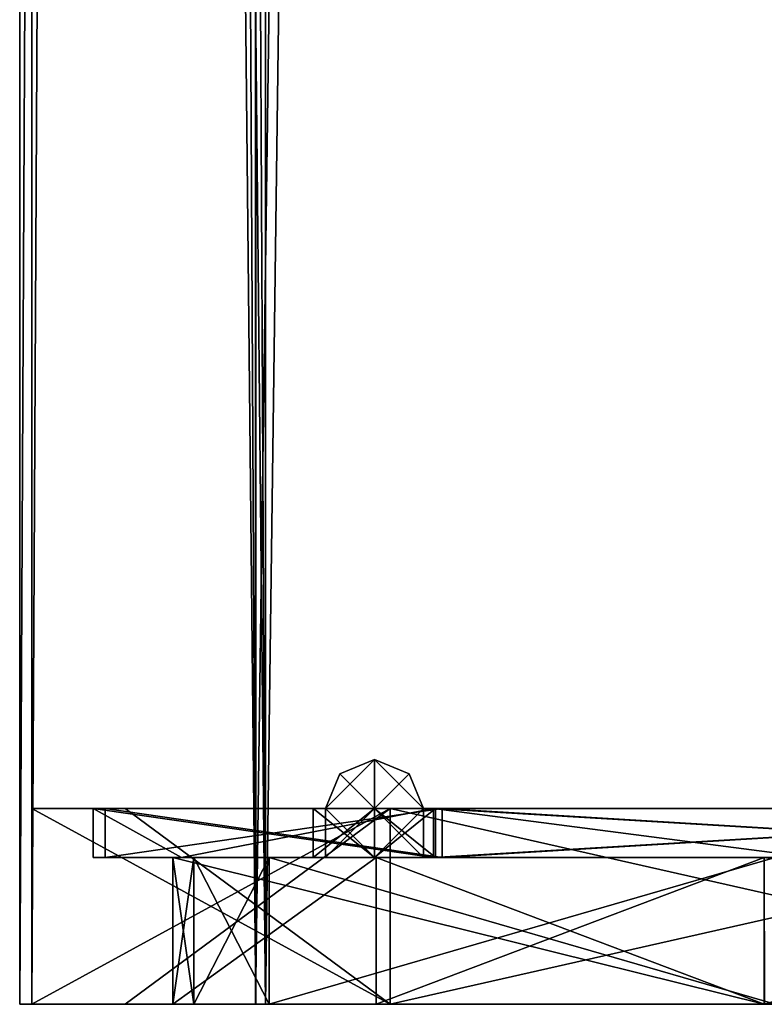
# Model space of a CAD drawing. Header units: millimetres. Extents: x -25 to 25, y -540 to 541.
# Tile 3 of 55: x -25 to -10, y -470 to -449. Entities that reach past the tile are written whole.
import ezdxf

# ---------------------------------------------------------------- set-up
doc = ezdxf.new("R2010")
doc.units = ezdxf.units.MM
doc.header["$LTSCALE"] = 33.374815
for name, color, linetype in [('239', 7, 'CONTINUOUS'), ('240', 7, 'CONTINUOUS'), ('241', 7, 'CONTINUOUS'), ('243', 7, 'CONTINUOUS'), ('244', 7, 'CONTINUOUS'), ('245', 7, 'CONTINUOUS'), ('247', 7, 'CONTINUOUS'), ('248', 7, 'CONTINUOUS'), ('249', 7, 'CONTINUOUS'), ('256', 7, 'CONTINUOUS'), ('257', 7, 'CONTINUOUS'), ('261', 7, 'CONTINUOUS'), ('262', 7, 'CONTINUOUS'), ('263', 7, 'CONTINUOUS'), ('268', 7, 'CONTINUOUS'), ('270', 7, 'CONTINUOUS'), ('271', 7, 'CONTINUOUS'), ('276', 7, 'CONTINUOUS'), ('277', 7, 'CONTINUOUS'), ('278', 7, 'CONTINUOUS'), ('279', 7, 'CONTINUOUS'), ('284', 7, 'CONTINUOUS'), ('285', 7, 'CONTINUOUS'), ('286', 7, 'CONTINUOUS'), ('287', 7, 'CONTINUOUS'), ('292', 7, 'CONTINUOUS'), ('293', 7, 'CONTINUOUS')]:
    doc.layers.add(name, color=color, linetype=linetype)

msp = doc.modelspace()

# ---------------------------------------------------------------- linework, layer by layer
at = {"layer": '239', "linetype": 'CONTINUOUS'}
for points in [[(-25.25, -469.5, 0), (-20.428, -469.5, -14.842), (-25, -469.5, 0), (-25.25, -469.5, 0)], [(-20.427, -469.5, 14.842), (-25.25, -469.5, 0), (-20.225, -469.5, 14.695), (-20.427, -469.5, 14.842)], [(-20.225, -469.5, 14.695), (-25.25, -469.5, 0), (-25, -469.5, 0), (-20.225, -469.5, 14.695)], [(-25, -469.5, 0), (-20.428, -469.5, -14.842), (-20.225, -469.5, -14.695), (-25, -469.5, 0)], [(-20.428, -469.5, -14.842), (-7.803, -469.5, -24.014), (-7.726, -469.5, -23.776), (-20.428, -469.5, -14.842)], [(-20.225, -469.5, -14.695), (-20.428, -469.5, -14.842), (-7.726, -469.5, -23.776), (-20.225, -469.5, -14.695)], [(-7.802, -469.5, 24.014), (-20.427, -469.5, 14.842), (-7.725, -469.5, 23.777), (-7.802, -469.5, 24.014)], [(-7.725, -469.5, 23.777), (-20.427, -469.5, 14.842), (-20.225, -469.5, 14.695), (-7.725, -469.5, 23.777)]]:
    msp.add_3dface(points, dxfattribs=at)
at = {"layer": '240', "linetype": 'CONTINUOUS'}
for points in [[(-20.225, -469.5, 14.695), (-25, -469.5, 0), (-20.225, 470.5, 14.695), (-20.225, -469.5, 14.695)], [(-20.225, 470.5, 14.695), (-25, -469.5, 0), (-25, 0.5, 0), (-20.225, 470.5, 14.695)], [(-7.725, -469.5, 23.777), (-20.225, -469.5, 14.695), (-7.725, 470.5, 23.777), (-7.725, -469.5, 23.777)], [(-20.225, -469.5, 14.695), (-20.225, 470.5, 14.695), (-7.725, 470.5, 23.777), (-20.225, -469.5, 14.695)]]:
    msp.add_3dface(points, dxfattribs=at)
at = {"layer": '241', "linetype": 'CONTINUOUS'}
for points in [[(-25, 470.5, 0), (-20.225, -469.5, -14.695), (-20.225, 470.5, -14.695), (-25, 470.5, 0)], [(-20.225, -469.5, -14.695), (-25, 470.5, 0), (-25, 0.5, 0), (-20.225, -469.5, -14.695)], [(-20.225, -469.5, -14.695), (-7.726, -469.5, -23.776), (-20.225, 470.5, -14.695), (-20.225, -469.5, -14.695)], [(-7.726, -469.5, -23.776), (-7.725, 470.5, -23.776), (-20.225, 470.5, -14.695), (-7.726, -469.5, -23.776)], [(-25, -469.5, 0), (-20.225, -469.5, -14.695), (-25, 0.5, 0), (-25, -469.5, 0)]]:
    msp.add_3dface(points, dxfattribs=at)
at = {"layer": '243', "linetype": 'CONTINUOUS'}
for points in [[(-20.428, -469.5, -14.842), (-25.25, -469.5, 0), (-20.428, 470.5, -14.842), (-20.428, -469.5, -14.842)], [(-20.428, 470.5, -14.842), (-25.25, -469.5, 0), (-25.25, 0.5, 0), (-20.428, 470.5, -14.842)], [(-7.803, -469.5, -24.014), (-20.428, -469.5, -14.842), (-7.803, 470.5, -24.014), (-7.803, -469.5, -24.014)], [(-7.803, 470.5, -24.014), (-20.428, -469.5, -14.842), (-20.428, 470.5, -14.842), (-7.803, 470.5, -24.014)]]:
    msp.add_3dface(points, dxfattribs=at)
at = {"layer": '244', "linetype": 'CONTINUOUS'}
for points in [[(-20.427, -469.5, 14.842), (-25.25, 470.5, 0), (-25.25, 0.5, 0), (-20.427, -469.5, 14.842)], [(-25.25, 470.5, 0), (-20.427, -469.5, 14.842), (-20.427, 470.5, 14.842), (-25.25, 470.5, 0)], [(-20.427, -469.5, 14.842), (-7.802, -469.5, 24.014), (-20.427, 470.5, 14.842), (-20.427, -469.5, 14.842)], [(-20.427, 470.5, 14.842), (-7.802, -469.5, 24.014), (-7.802, 470.5, 24.014), (-20.427, 470.5, 14.842)], [(-25.25, -469.5, 0), (-20.427, -469.5, 14.842), (-25.25, 0.5, 0), (-25.25, -469.5, 0)]]:
    msp.add_3dface(points, dxfattribs=at)
at = {"layer": '245', "linetype": 'CONTINUOUS'}
for points in [[(-25, -465.5, 0), (-23.096, -465.5, 9.569), (-23.75, -465.5, 0.001), (-25, -465.5, 0)], [(-17.677, -465.5, -17.678), (-25, -465.5, 0), (-16.795, -465.5, -16.793), (-17.677, -465.5, -17.678)], [(-16.795, -465.5, -16.793), (-25, -465.5, 0), (-23.75, -465.5, 0.001), (-16.795, -465.5, -16.793)], [(-23.75, -465.5, 0.001), (-23.096, -465.5, 9.569), (-16.795, -465.5, 16.793), (-23.75, -465.5, 0.001)], [(-23.096, -465.5, 9.569), (-17.676, -465.5, 17.679), (-16.795, -465.5, 16.793), (-23.096, -465.5, 9.569)], [(0, -465.5, -25), (-17.677, -465.5, -17.678), (0, -465.5, -23.75), (0, -465.5, -25)], [(0, -465.5, -23.75), (-17.677, -465.5, -17.678), (-16.795, -465.5, -16.793), (0, -465.5, -23.75)], [(-17.676, -465.5, 17.679), (0, -465.5, 25), (0, -465.5, 23.75), (-17.676, -465.5, 17.679)], [(-17.676, -465.5, 17.679), (0, -465.5, 23.75), (-16.795, -465.5, 16.793), (-17.676, -465.5, 17.679)]]:
    msp.add_3dface(points, dxfattribs=at)
at = {"layer": '247', "linetype": 'CONTINUOUS'}
for points in [[(-23.096, -465.5, 9.569), (-25, -465.5, 0), (-17.677, -469.5, 17.679), (-23.096, -465.5, 9.569)], [(-17.677, -469.5, 17.679), (-25, -465.5, 0), (-25, -469.5, 0), (-17.677, -469.5, 17.679)], [(-17.676, -465.5, 17.679), (-23.096, -465.5, 9.569), (-17.677, -469.5, 17.679), (-17.676, -465.5, 17.679)], [(0.001, -469.5, 25), (-17.676, -465.5, 17.679), (-17.677, -469.5, 17.679), (0.001, -469.5, 25)], [(0, -465.5, 25), (-17.676, -465.5, 17.679), (0.001, -469.5, 25), (0, -465.5, 25)]]:
    msp.add_3dface(points, dxfattribs=at)
at = {"layer": '248', "linetype": 'CONTINUOUS'}
for points in [[(-25, -465.5, 0), (-17.677, -465.5, -17.678), (-25, -469.5, 0), (-25, -465.5, 0)], [(-25, -469.5, 0), (-17.677, -465.5, -17.678), (-23.096, -469.5, -9.568), (-25, -469.5, 0)], [(-23.096, -469.5, -9.568), (-17.677, -465.5, -17.678), (-17.676, -469.5, -17.679), (-23.096, -469.5, -9.568)], [(-17.677, -465.5, -17.678), (0, -465.5, -25), (-17.676, -469.5, -17.679), (-17.677, -465.5, -17.678)], [(-17.676, -469.5, -17.679), (0, -465.5, -25), (-0.001, -469.5, -25), (-17.676, -469.5, -17.679)]]:
    msp.add_3dface(points, dxfattribs=at)
at = {"layer": '249', "linetype": 'CONTINUOUS'}
for points in [[(-17.677, -469.5, 17.679), (-25, -469.5, 0), (-17.962, -469.5, 13.551), (-17.677, -469.5, 17.679)], [(-25, -469.5, 0), (-23.096, -469.5, -9.568), (-22.12, -469.5, -4.116), (-25, -469.5, 0)], [(-25, -469.5, 0), (-3.25, -469.5, 0), (-9.808, -469.5, 1.75), (-25, -469.5, 0)], [(-3.25, -469.5, 0), (-25, -469.5, 0), (-20.154, -469.5, -1.75), (-3.25, -469.5, 0)], [(-20.154, -469.5, 1.75), (-25, -469.5, 0), (-9.808, -469.5, 1.75), (-20.154, -469.5, 1.75)], [(-25, -469.5, 0), (-20.154, -469.5, 1.75), (-21.692, -469.5, 2.471), (-25, -469.5, 0)], [(-17.962, -469.5, 13.551), (-25, -469.5, 0), (-22.12, -469.5, 4.116), (-17.962, -469.5, 13.551)], [(-22.12, -469.5, 4.116), (-25, -469.5, 0), (-21.692, -469.5, 2.471), (-22.12, -469.5, 4.116)], [(-20.154, -469.5, -1.75), (-25, -469.5, 0), (-21.693, -469.5, -2.472), (-20.154, -469.5, -1.75)], [(-21.693, -469.5, -2.472), (-25, -469.5, 0), (-22.12, -469.5, -4.116), (-21.693, -469.5, -2.472)], [(-23.096, -469.5, -9.568), (-17.676, -469.5, -17.679), (-22.12, -469.5, -4.116), (-23.096, -469.5, -9.568)], [(-22.12, -469.5, -4.116), (-17.676, -469.5, -17.679), (-10.034, -469.5, -20.139), (-22.12, -469.5, -4.116)], [(-9.808, -469.5, -1.75), (-3.25, -469.5, 0), (-20.154, -469.5, -1.75), (-9.808, -469.5, -1.75)], [(-10.032, -469.5, 20.14), (-17.677, -469.5, 17.679), (-17.962, -469.5, 13.551), (-10.032, -469.5, 20.14)], [(0.001, -469.5, 25), (-17.677, -469.5, 17.679), (-10.032, -469.5, 20.14), (0.001, -469.5, 25)], [(-17.676, -469.5, -17.679), (-0.001, -469.5, -25), (-10.034, -469.5, -20.139), (-17.676, -469.5, -17.679)], [(-10.034, -469.5, -20.139), (-0.001, -469.5, -25), (10.032, -469.5, -20.14), (-10.034, -469.5, -20.139)]]:
    msp.add_3dface(points, dxfattribs=at)
at = {"layer": '256', "linetype": 'CONTINUOUS'}
for points in [[(-20.154, -469.5, 1.75), (-9.808, -469.5, 1.75), (-20.154, -466.5, 1.75), (-20.154, -469.5, 1.75)], [(-9.808, -469.5, 1.75), (-9.808, -466.5, 1.75), (-20.154, -466.5, 1.75), (-9.808, -469.5, 1.75)]]:
    msp.add_3dface(points, dxfattribs=at)
at = {"layer": '257', "linetype": 'CONTINUOUS'}
for points in [[(-23.75, -466.5, 0), (-21.942, -466.5, 9.088), (-22.12, -466.5, 4.116), (-23.75, -466.5, 0)], [(-21.943, -466.5, -9.087), (-23.75, -466.5, 0), (-22.12, -466.5, -4.116), (-21.943, -466.5, -9.087)], [(-23.75, -466.5, 0), (-22.12, -466.5, 4.116), (-21.693, -466.5, 2.472), (-23.75, -466.5, 0)], [(-23.75, -466.5, 0), (-21.693, -466.5, 2.472), (-19, -466.5, 0), (-23.75, -466.5, 0)], [(-22.12, -466.5, -4.116), (-23.75, -466.5, 0), (-21.692, -466.5, -2.471), (-22.12, -466.5, -4.116)], [(-21.692, -466.5, -2.471), (-23.75, -466.5, 0), (-20.154, -466.5, -1.75), (-21.692, -466.5, -2.471)], [(-20.154, -466.5, -1.75), (-23.75, -466.5, 0), (-18.001, -466.5, -1), (-20.154, -466.5, -1.75)], [(-18.001, -466.5, -1), (-23.75, -466.5, 0), (-19, -466.5, 0), (-18.001, -466.5, -1)], [(-22.12, -466.5, 4.116), (-21.942, -466.5, 9.088), (-17.962, -466.5, 13.55), (-22.12, -466.5, 4.116)], [(-17.962, -466.5, -13.55), (-21.943, -466.5, -9.087), (-22.12, -466.5, -4.116), (-17.962, -466.5, -13.55)], [(-16.795, -466.5, -16.792), (-21.943, -466.5, -9.087), (-17.962, -466.5, -13.55), (-16.795, -466.5, -16.792)], [(-21.942, -466.5, 9.088), (-16.794, -466.5, 16.793), (-17.962, -466.5, 13.55), (-21.942, -466.5, 9.088)], [(-21.693, -466.5, 2.472), (-20.154, -466.5, 1.75), (-19, -466.5, 0), (-21.693, -466.5, 2.472)], [(-9.808, -466.5, 1.75), (-7.25, -466.5, 0.001), (-20.154, -466.5, 1.75), (-9.808, -466.5, 1.75)], [(-20.154, -466.5, 1.75), (-7.25, -466.5, 0.001), (-17.999, -466.5, 1), (-20.154, -466.5, 1.75)], [(-19, -466.5, 0), (-20.154, -466.5, 1.75), (-17.999, -466.5, 1), (-19, -466.5, 0)], [(-9.808, -466.5, -1.75), (-20.154, -466.5, -1.75), (-18.001, -466.5, -1), (-9.808, -466.5, -1.75)], [(-17, -466.5, 0), (-9.808, -466.5, -1.75), (-18.001, -466.5, -1), (-17, -466.5, 0)], [(-7.25, -466.5, 0.001), (-17, -466.5, 0), (-17.999, -466.5, 1), (-7.25, -466.5, 0.001)], [(-17.962, -466.5, 13.55), (-16.794, -466.5, 16.793), (-10.033, -466.5, 20.139), (-17.962, -466.5, 13.55)], [(-10.033, -466.5, -20.139), (-16.795, -466.5, -16.792), (-17.962, -466.5, -13.55), (-10.033, -466.5, -20.139)], [(-7.25, -466.5, 0.001), (-9.808, -466.5, -1.75), (-17, -466.5, 0), (-7.25, -466.5, 0.001)], [(-9.09, -466.5, -21.942), (-16.795, -466.5, -16.792), (-10.033, -466.5, -20.139), (-9.09, -466.5, -21.942)], [(-16.794, -466.5, 16.793), (-9.089, -466.5, 21.942), (-10.033, -466.5, 20.139), (-16.794, -466.5, 16.793)], [(-10.033, -466.5, 20.139), (-9.089, -466.5, 21.942), (0.001, -466.5, 22.5), (-10.033, -466.5, 20.139)], [(-0.001, -466.5, -22.5), (-9.09, -466.5, -21.942), (-10.033, -466.5, -20.139), (-0.001, -466.5, -22.5)]]:
    msp.add_3dface(points, dxfattribs=at)
at = {"layer": '261', "linetype": 'CONTINUOUS'}
for points in [[(-16.795, -465.5, -16.793), (-23.75, -465.5, 0.001), (-16.795, -466.5, -16.792), (-16.795, -465.5, -16.793)], [(-23.75, -465.5, 0.001), (-16.795, -465.5, 16.793), (-21.942, -466.5, 9.088), (-23.75, -465.5, 0.001)], [(-23.75, -465.5, 0.001), (-21.942, -466.5, 9.088), (-23.75, -466.5, 0), (-23.75, -465.5, 0.001)], [(-23.75, -465.5, 0.001), (-23.75, -466.5, 0), (-21.943, -466.5, -9.087), (-23.75, -465.5, 0.001)], [(-23.75, -465.5, 0.001), (-21.943, -466.5, -9.087), (-16.795, -466.5, -16.792), (-23.75, -465.5, 0.001)], [(-16.795, -465.5, 16.793), (-16.794, -466.5, 16.793), (-21.942, -466.5, 9.088), (-16.795, -465.5, 16.793)], [(-16.795, -465.5, 16.793), (0, -465.5, 23.75), (-16.794, -466.5, 16.793), (-16.795, -465.5, 16.793)], [(0, -465.5, -23.75), (-16.795, -465.5, -16.793), (0, -466.5, -23.75), (0, -465.5, -23.75)], [(0, -466.5, -23.75), (-16.795, -465.5, -16.793), (-9.09, -466.5, -21.942), (0, -466.5, -23.75)], [(-16.795, -465.5, -16.793), (-16.795, -466.5, -16.792), (-9.09, -466.5, -21.942), (-16.795, -465.5, -16.793)], [(0, -465.5, 23.75), (-9.089, -466.5, 21.942), (-16.794, -466.5, 16.793), (0, -465.5, 23.75)]]:
    msp.add_3dface(points, dxfattribs=at)
at = {"layer": '262', "linetype": 'CONTINUOUS'}
for points in [[(-17.962, -469.5, 13.551), (-22.12, -469.5, 4.116), (-17.962, -466.5, 13.55), (-17.962, -469.5, 13.551)], [(-22.12, -469.5, 4.116), (-22.12, -466.5, 4.116), (-17.962, -466.5, 13.55), (-22.12, -469.5, 4.116)], [(-10.032, -469.5, 20.14), (-17.962, -469.5, 13.551), (-10.033, -466.5, 20.139), (-10.032, -469.5, 20.14)], [(-17.962, -469.5, 13.551), (-17.962, -466.5, 13.55), (-10.033, -466.5, 20.139), (-17.962, -469.5, 13.551)], [(-10.032, -469.5, 20.14), (-10.033, -466.5, 20.139), (0.001, -466.5, 22.5), (-10.032, -469.5, 20.14)]]:
    msp.add_3dface(points, dxfattribs=at)
at = {"layer": '263', "linetype": 'CONTINUOUS'}
for points in [[(-22.12, -469.5, 4.116), (-21.692, -469.5, 2.471), (-22.12, -466.5, 4.116), (-22.12, -469.5, 4.116)], [(-22.12, -466.5, 4.116), (-21.692, -469.5, 2.471), (-21.693, -466.5, 2.472), (-22.12, -466.5, 4.116)], [(-21.692, -469.5, 2.471), (-20.154, -469.5, 1.75), (-21.693, -466.5, 2.472), (-21.692, -469.5, 2.471)], [(-20.154, -469.5, 1.75), (-20.154, -466.5, 1.75), (-21.693, -466.5, 2.472), (-20.154, -469.5, 1.75)]]:
    msp.add_3dface(points, dxfattribs=at)
at = {"layer": '268', "linetype": 'CONTINUOUS'}
for points in [[(-9.808, -469.5, -1.75), (-20.154, -469.5, -1.75), (-9.808, -466.5, -1.75), (-9.808, -469.5, -1.75)], [(-9.808, -466.5, -1.75), (-20.154, -469.5, -1.75), (-20.154, -466.5, -1.75), (-9.808, -466.5, -1.75)]]:
    msp.add_3dface(points, dxfattribs=at)
at = {"layer": '270', "linetype": 'CONTINUOUS'}
for points in [[(-21.693, -469.5, -2.472), (-22.12, -469.5, -4.116), (-21.692, -466.5, -2.471), (-21.693, -469.5, -2.472)], [(-22.12, -469.5, -4.116), (-22.12, -466.5, -4.116), (-21.692, -466.5, -2.471), (-22.12, -469.5, -4.116)], [(-20.154, -469.5, -1.75), (-21.693, -469.5, -2.472), (-20.154, -466.5, -1.75), (-20.154, -469.5, -1.75)], [(-21.693, -469.5, -2.472), (-21.692, -466.5, -2.471), (-20.154, -466.5, -1.75), (-21.693, -469.5, -2.472)]]:
    msp.add_3dface(points, dxfattribs=at)
at = {"layer": '271', "linetype": 'CONTINUOUS'}
for points in [[(-22.12, -469.5, -4.116), (-10.034, -469.5, -20.139), (-22.12, -466.5, -4.116), (-22.12, -469.5, -4.116)], [(-10.034, -469.5, -20.139), (-17.962, -466.5, -13.55), (-22.12, -466.5, -4.116), (-10.034, -469.5, -20.139)], [(-10.034, -469.5, -20.139), (-10.033, -466.5, -20.139), (-17.962, -466.5, -13.55), (-10.034, -469.5, -20.139)], [(-10.034, -469.5, -20.139), (10.032, -469.5, -20.14), (-10.033, -466.5, -20.139), (-10.034, -469.5, -20.139)], [(10.032, -469.5, -20.14), (-0.001, -466.5, -22.5), (-10.033, -466.5, -20.139), (10.032, -469.5, -20.14)]]:
    msp.add_3dface(points, dxfattribs=at)
at = {"layer": '276', "linetype": 'CONTINUOUS'}
for points in [[(-18.001, -466.5, -1), (-19, -466.5, 0), (-18, -465.5, -1), (-18.001, -466.5, -1)], [(-19, -466.5, 0), (-19, -465.5, 0), (-18, -465.5, -1), (-19, -466.5, 0)], [(-17, -466.5, 0), (-18.001, -466.5, -1), (-17, -465.5, 0), (-17, -466.5, 0)], [(-17, -465.5, 0), (-18.001, -466.5, -1), (-18, -465.5, -1), (-17, -465.5, 0)]]:
    msp.add_3dface(points, dxfattribs=at)
at = {"layer": '277', "linetype": 'CONTINUOUS'}
for points in [[(-18, -465.5, -1), (-19, -465.5, 0), (-18, -464.5, 0), (-18, -465.5, -1)], [(-18, -464.5, 0), (-19, -465.5, 0), (-18.707, -464.793, 0), (-18, -464.5, 0)], [(-17.293, -464.793, 0), (-18, -465.5, -1), (-18, -464.5, 0), (-17.293, -464.793, 0)], [(-17, -465.5, 0), (-18, -465.5, -1), (-17.293, -464.793, 0), (-17, -465.5, 0)]]:
    msp.add_3dface(points, dxfattribs=at)
at = {"layer": '278', "linetype": 'CONTINUOUS'}
for points in [[(-18, -464.5, 0), (-18.707, -464.793, 0), (-18, -465.5, 1), (-18, -464.5, 0)], [(-17, -465.5, 0), (-17.293, -464.793, 0), (-18, -464.5, 0), (-17, -465.5, 0)], [(-17, -465.5, 0), (-18, -464.5, 0), (-18, -465.5, 1), (-17, -465.5, 0)], [(-18.707, -464.793, 0), (-19, -465.5, 0), (-18, -465.5, 1), (-18.707, -464.793, 0)]]:
    msp.add_3dface(points, dxfattribs=at)
at = {"layer": '279', "linetype": 'CONTINUOUS'}
for points in [[(-19, -466.5, 0), (-17.999, -466.5, 1), (-19, -465.5, 0), (-19, -466.5, 0)], [(-19, -465.5, 0), (-17.999, -466.5, 1), (-18, -465.5, 1), (-19, -465.5, 0)], [(-17.999, -466.5, 1), (-17, -466.5, 0), (-18, -465.5, 1), (-17.999, -466.5, 1)], [(-17, -466.5, 0), (-17, -465.5, 0), (-18, -465.5, 1), (-17, -466.5, 0)]]:
    msp.add_3dface(points, dxfattribs=at)
at = {"layer": '284', "linetype": 'CONTINUOUS'}
for points in [[(-23.5, -466.5, 0), (-16.616, -466.5, -16.618), (-19.25, -466.5, 0), (-23.5, -466.5, 0)], [(-16.616, -466.5, 16.618), (-23.5, -466.5, 0), (-0.001, -466.5, 7.5), (-16.616, -466.5, 16.618)], [(-0.001, -466.5, 7.5), (-23.5, -466.5, 0), (-18.001, -466.5, 1.25), (-0.001, -466.5, 7.5)], [(-18.001, -466.5, 1.25), (-23.5, -466.5, 0), (-19.25, -466.5, 0), (-18.001, -466.5, 1.25)], [(-19.25, -466.5, 0), (-16.616, -466.5, -16.618), (-17.999, -466.5, -1.25), (-19.25, -466.5, 0)], [(-16.75, -466.5, 0), (-0.001, -466.5, 7.5), (-18.001, -466.5, 1.25), (-16.75, -466.5, 0)], [(-16.616, -466.5, -16.618), (0.001, -466.5, -7.5), (-17.999, -466.5, -1.25), (-16.616, -466.5, -16.618)], [(0.001, -466.5, -7.5), (-7.5, -466.5, 0), (-17.999, -466.5, -1.25), (0.001, -466.5, -7.5)], [(-7.5, -466.5, 0), (-16.75, -466.5, 0), (-17.999, -466.5, -1.25), (-7.5, -466.5, 0)], [(-7.5, -466.5, 0), (-0.001, -466.5, 7.5), (-16.75, -466.5, 0), (-7.5, -466.5, 0)], [(-0.002, -466.5, -23.5), (16.616, -466.5, -16.618), (-16.616, -466.5, -16.618), (-0.002, -466.5, -23.5)], [(-16.616, -466.5, -16.618), (16.616, -466.5, -16.618), (0.001, -466.5, -7.5), (-16.616, -466.5, -16.618)], [(0.002, -466.5, 23.5), (-16.616, -466.5, 16.618), (16.616, -466.5, 16.618), (0.002, -466.5, 23.5)], [(16.616, -466.5, 16.618), (-16.616, -466.5, 16.618), (-0.001, -466.5, 7.5), (16.616, -466.5, 16.618)]]:
    msp.add_3dface(points, dxfattribs=at)
at = {"layer": '285', "linetype": 'CONTINUOUS'}
for points in [[(-16.616, -466.5, -16.618), (-23.5, -466.5, 0), (-16.617, -465.5, -16.617), (-16.616, -466.5, -16.618)], [(-16.617, -465.5, -16.617), (-23.5, -466.5, 0), (-23.5, -465.5, 0), (-16.617, -465.5, -16.617)], [(0.001, -465.5, -23.5), (-16.616, -466.5, -16.618), (-16.617, -465.5, -16.617), (0.001, -465.5, -23.5)], [(-0.002, -466.5, -23.5), (-16.616, -466.5, -16.618), (0.001, -465.5, -23.5), (-0.002, -466.5, -23.5)]]:
    msp.add_3dface(points, dxfattribs=at)
at = {"layer": '286', "linetype": 'CONTINUOUS'}
for points in [[(-23.5, -466.5, 0), (-16.616, -466.5, 16.618), (-23.5, -465.5, 0), (-23.5, -466.5, 0)], [(-23.5, -465.5, 0), (-16.616, -466.5, 16.618), (-16.616, -465.5, 16.618), (-23.5, -465.5, 0)], [(-16.616, -466.5, 16.618), (0.002, -466.5, 23.5), (-16.616, -465.5, 16.618), (-16.616, -466.5, 16.618)], [(-16.616, -465.5, 16.618), (0.002, -466.5, 23.5), (-0.001, -465.5, 23.5), (-16.616, -465.5, 16.618)]]:
    msp.add_3dface(points, dxfattribs=at)
at = {"layer": '287', "linetype": 'CONTINUOUS'}
for points in [[(-16.617, -465.5, -16.617), (-23.5, -465.5, 0), (-0.001, -465.5, -7.5), (-16.617, -465.5, -16.617)], [(-23.5, -465.5, 0), (-16.616, -465.5, 16.618), (-19.25, -465.5, 0), (-23.5, -465.5, 0)], [(-0.001, -465.5, -7.5), (-23.5, -465.5, 0), (-18.001, -465.5, -1.25), (-0.001, -465.5, -7.5)], [(-23.5, -465.5, 0), (-19.25, -465.5, 0), (-18.001, -465.5, -1.25), (-23.5, -465.5, 0)], [(-19.25, -465.5, 0), (-16.616, -465.5, 16.618), (-17.999, -465.5, 1.25), (-19.25, -465.5, 0)], [(-16.75, -465.5, 0), (-0.001, -465.5, -7.5), (-18.001, -465.5, -1.25), (-16.75, -465.5, 0)], [(-16.616, -465.5, 16.618), (0.001, -465.5, 7.5), (-17.999, -465.5, 1.25), (-16.616, -465.5, 16.618)], [(0.001, -465.5, 7.5), (-7.5, -465.5, 0), (-17.999, -465.5, 1.25), (0.001, -465.5, 7.5)], [(-17.999, -465.5, 1.25), (-7.5, -465.5, 0), (-16.75, -465.5, 0), (-17.999, -465.5, 1.25)], [(-7.5, -465.5, 0), (-0.001, -465.5, -7.5), (-16.75, -465.5, 0), (-7.5, -465.5, 0)], [(16.616, -465.5, -16.618), (0.001, -465.5, -23.5), (-16.617, -465.5, -16.617), (16.616, -465.5, -16.618)], [(16.616, -465.5, -16.618), (-16.617, -465.5, -16.617), (-0.001, -465.5, -7.5), (16.616, -465.5, -16.618)], [(-16.616, -465.5, 16.618), (-0.001, -465.5, 23.5), (16.617, -465.5, 16.617), (-16.616, -465.5, 16.618)], [(-16.616, -465.5, 16.618), (16.617, -465.5, 16.617), (0.001, -465.5, 7.5), (-16.616, -465.5, 16.618)]]:
    msp.add_3dface(points, dxfattribs=at)
at = {"layer": '292', "linetype": 'CONTINUOUS'}
for points in [[(-18.001, -466.5, 1.25), (-19.25, -466.5, 0), (-17.999, -465.5, 1.25), (-18.001, -466.5, 1.25)], [(-19.25, -466.5, 0), (-19.25, -465.5, 0), (-17.999, -465.5, 1.25), (-19.25, -466.5, 0)], [(-16.75, -466.5, 0), (-18.001, -466.5, 1.25), (-16.75, -465.5, 0), (-16.75, -466.5, 0)], [(-18.001, -466.5, 1.25), (-17.999, -465.5, 1.25), (-16.75, -465.5, 0), (-18.001, -466.5, 1.25)]]:
    msp.add_3dface(points, dxfattribs=at)
at = {"layer": '293', "linetype": 'CONTINUOUS'}
for points in [[(-19.25, -466.5, 0), (-17.999, -466.5, -1.25), (-19.25, -465.5, 0), (-19.25, -466.5, 0)], [(-19.25, -465.5, 0), (-17.999, -466.5, -1.25), (-18.001, -465.5, -1.25), (-19.25, -465.5, 0)], [(-17.999, -466.5, -1.25), (-16.75, -466.5, 0), (-18.001, -465.5, -1.25), (-17.999, -466.5, -1.25)], [(-16.75, -466.5, 0), (-16.75, -465.5, 0), (-18.001, -465.5, -1.25), (-16.75, -466.5, 0)]]:
    msp.add_3dface(points, dxfattribs=at)

doc.saveas('drawing.dxf')
